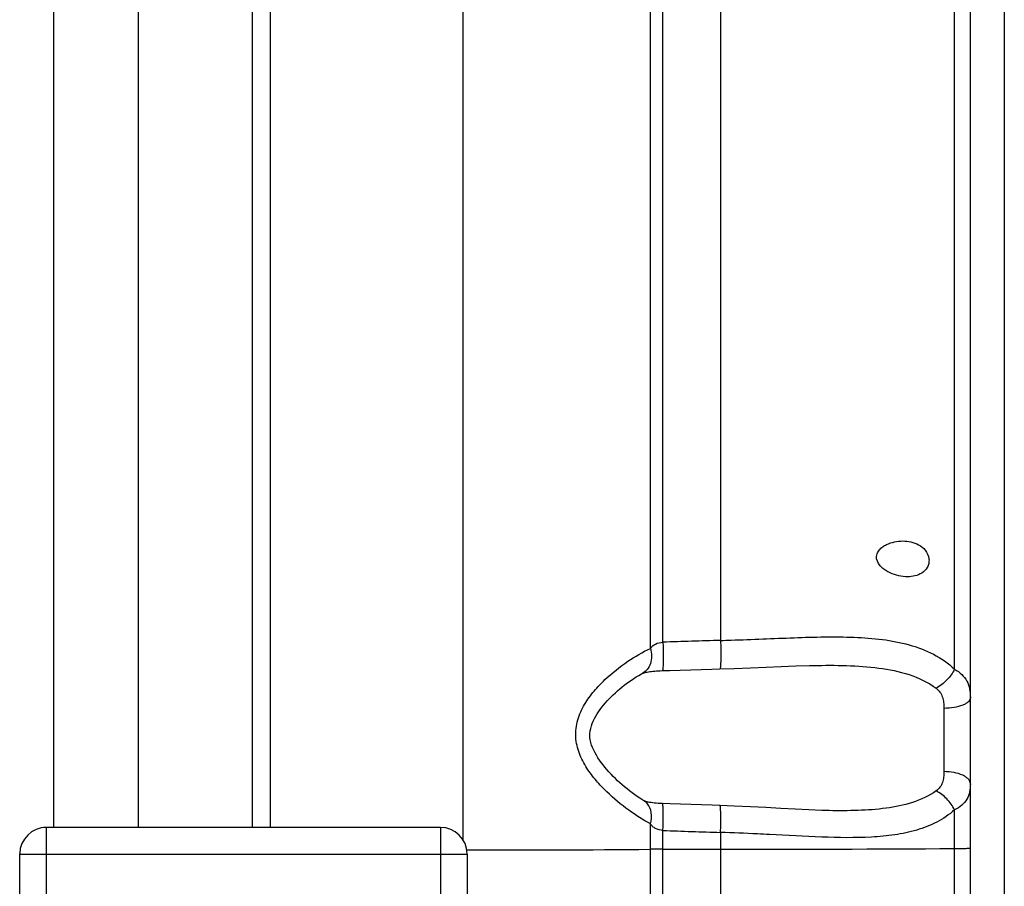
# Model space of a CAD drawing. Header units: millimetres. Extents: x 0 to 1189, y 0 to 841.
# Tile 24 of 34: x 661 to 716, y 447 to 495. Entities that reach past the tile are written whole.
import ezdxf

# ---------------------------------------------------------------- set-up
doc = ezdxf.new("R2010")
doc.units = ezdxf.units.MM
doc.header["$LTSCALE"] = 65.395
for name, color, linetype in [('BOTTOM_BODY-RH-SHAPE', 7, 'CONTINUOUS'), ('JACKET_BOTTOM-L-SHAPE', 7, 'CONTINUOUS'), ('JACKET_BOTTOM-R-SHAPE', 7, 'CONTINUOUS'), ('TOP_BODY-RH-A-SHAPE', 7, 'CONTINUOUS'), ('TOP_BODY-RH-SHAPE', 7, 'CONTINUOUS')]:
    doc.layers.add(name, color=color, linetype=linetype)

msp = doc.modelspace()

# ---------------------------------------------------------------- linework, layer by layer
at = {"layer": 'BOTTOM_BODY-RH-SHAPE', "color": 7, "linetype": 'Continuous'}
for p, q in [((675.493, 449.974), (675.493, 506.515)), ((686.249, 504.731), (686.249, 449.293)), ((696.723, 459.974), (696.723, 503.112)), ((697.421, 460.323), (697.421, 503.004)), ((700.64, 503.192), (700.64, 460.419)), ((713.711, 458.808), (713.711, 500.902)), ((714.593, 437.723), (714.593, 500.225)), ((716.488, 499.878), (716.488, 437.376)), ((705.604, 459.017), (705.825, 459.021)), ((696.286, 458.581), (696.285, 458.581)), ((713.119, 456.624), (713.119, 453.092)), ((696.357, 451.466), (696.29, 451.506)), ((706.708, 450.912), (706.707, 450.912)), ((713.711, 437.708), (713.711, 450.954)), ((696.723, 388.439), (696.723, 450.174)), ((697.421, 388.906), (697.421, 449.803)), ((700.64, 449.696), (700.64, 389.062)), ((697.421, 448.755), (700.64, 448.757))]:
    msp.add_line(p, q, dxfattribs=at)
for points in [[(696.286, 458.581), (696.289, 458.583), (696.304, 458.589), (696.331, 458.599), (696.371, 458.612), (696.42, 458.625), (696.479, 458.639), (696.545, 458.652), (696.617, 458.665), (696.695, 458.676), (696.778, 458.687), (696.866, 458.697), (696.96, 458.706), (697.059, 458.714), (697.164, 458.721), (697.275, 458.726), (697.389, 458.73)], [(697.389, 458.73), (697.807, 458.743), (698.39, 458.761), (698.976, 458.778), (699.564, 458.796), (700.156, 458.813), (700.604, 458.826)], [(700.604, 458.826), (701.394, 458.851), (702.307, 458.887), (703.186, 458.925), (704.029, 458.962), (704.835, 458.994), (705.604, 459.017)], [(693.344, 455.055), (693.342, 455.089), (693.344, 455.223), (693.358, 455.362), (693.385, 455.504), (693.423, 455.643), (693.472, 455.782), (693.53, 455.918), (693.595, 456.051), (693.667, 456.183), (693.746, 456.312), (693.829, 456.439), (693.918, 456.564), (694.011, 456.687), (694.109, 456.808), (694.21, 456.927), (694.314, 457.044), (694.422, 457.159), (694.533, 457.272), (694.646, 457.383), (694.763, 457.493), (694.882, 457.6), (695.005, 457.706), (695.13, 457.81), (695.258, 457.912), (695.388, 458.011), (695.521, 458.108), (695.657, 458.203), (695.795, 458.295), (695.935, 458.383), (696.076, 458.467), (696.219, 458.546), (696.285, 458.581)], [(696.29, 451.506), (696.139, 451.6), (695.989, 451.699), (695.843, 451.801), (695.699, 451.905), (695.557, 452.013), (695.419, 452.122), (695.283, 452.234), (695.15, 452.348), (695.019, 452.464), (694.891, 452.582), (694.765, 452.702), (694.643, 452.824), (694.523, 452.948), (694.406, 453.073), (694.293, 453.201), (694.184, 453.331), (694.078, 453.463), (693.977, 453.596), (693.881, 453.731), (693.791, 453.867), (693.706, 454.005), (693.628, 454.145), (693.556, 454.287), (693.493, 454.43), (693.44, 454.575), (693.397, 454.721), (693.366, 454.864), (693.347, 455.004), (693.344, 455.055)], [(696.378, 451.456), (696.366, 451.461), (696.357, 451.466)], [(696.535, 451.405), (696.475, 451.422), (696.426, 451.437), (696.389, 451.451), (696.378, 451.456)], [(697.394, 451.304), (697.273, 451.309), (697.157, 451.316), (697.049, 451.325), (696.947, 451.335), (696.851, 451.347), (696.762, 451.36), (696.68, 451.374), (696.604, 451.389), (696.535, 451.405)], [(700.609, 451.198), (700.175, 451.212), (699.583, 451.231), (698.994, 451.25), (698.408, 451.27), (697.826, 451.289), (697.394, 451.304)], [(706.707, 450.912), (706.302, 450.922), (705.576, 450.949), (704.812, 450.987), (704.012, 451.032), (703.176, 451.08), (702.305, 451.127), (701.401, 451.169), (700.609, 451.198)]]:
    msp.add_lwpolyline(points, dxfattribs=at)
for centre, radius, start, end in [((743.138, -1012.759), 1473.792, 91.652406, 91.777584), ((697.435, 581.271), 120.894, 271.51911, 271.8013), ((747.912, 1921.177), 1472.24, 268.03466, 268.159983), ((701.256, 2263.529), 1814.773, 269.98056, 270.393237), ((687.06, 1701.57), 1252.854, 269.973063, 270.441895)]:
    msp.add_arc(centre, radius, start, end, dxfattribs=at)
for points, knots in [([(709.358, 464.974), (709.343, 465.065), (709.359, 465.252), (709.5, 465.48), (709.69, 465.65), (709.969, 465.815), (710.348, 465.941), (710.662, 465.974), (710.817, 465.974)], [0, 0, 0, 0, 0.139431, 0.27223, 0.39945, 0.523232, 0.764108, 1, 1, 1, 1]), ([(710.817, 465.974), (710.968, 465.974), (711.273, 465.943), (711.715, 465.782), (712.108, 465.474), (712.258, 465.149), (712.278, 464.974)], [0, 0, 0, 0, 0.236112, 0.474901, 0.725765, 1, 1, 1, 1]), ([(711.085, 463.974), (710.92, 463.974), (710.583, 464.015), (710.178, 464.151), (709.867, 464.32), (709.571, 464.538), (709.389, 464.787), (709.358, 464.974)], [0, 0, 0, 0, 0.233235, 0.476035, 0.60192, 0.731361, 1, 1, 1, 1]), ([(712.278, 464.974), (712.287, 464.89), (712.28, 464.722), (712.17, 464.427), (711.9, 464.159), (711.501, 464.003), (711.223, 463.974), (711.085, 463.974)], [0, 0, 0, 0, 0.144634, 0.281419, 0.528764, 0.76379, 1, 1, 1, 1]), ([(696.723, 459.974), (696.759, 460.024), (696.844, 460.118), (697.071, 460.265), (697.28, 460.311), (697.421, 460.323)], [0, 0, 0, 0, 0.229157, 0.469539, 1, 1, 1, 1]), ([(697.421, 460.323), (697.425, 460.221), (697.431, 460.021), (697.436, 459.729), (697.437, 459.458), (697.435, 459.218), (697.429, 459.021), (697.421, 458.886), (697.413, 458.806), (697.406, 458.766), (697.4, 458.743), (697.393, 458.73), (697.389, 458.73)], [0, 0, 0, 0, 0.190823, 0.376159, 0.548259, 0.700091, 0.825382, 0.919038, 0.952797, 0.977434, 0.99288, 1, 1, 1, 1]), ([(700.64, 460.419), (700.643, 460.318), (700.648, 460.117), (700.653, 459.825), (700.654, 459.553), (700.651, 459.314), (700.645, 459.116), (700.636, 458.981), (700.628, 458.901), (700.621, 458.861), (700.615, 458.839), (700.608, 458.826), (700.604, 458.826)], [0, 0, 0, 0, 0.190787, 0.376102, 0.548208, 0.700052, 0.825362, 0.919034, 0.952804, 0.977441, 0.99289, 1, 1, 1, 1]), ([(701.235, 460.437), (702.407, 460.473), (704.145, 460.555), (706.433, 460.624), (708.079, 460.614), (709.661, 460.5), (711.161, 460.222), (712.554, 459.707), (713.362, 459.143), (713.711, 458.808)], [0, 0, 0, 0, 0.273023, 0.405245, 0.533288, 0.656344, 0.774086, 0.887444, 1, 1, 1, 1]), ([(692.555, 455.014), (692.536, 455.337), (692.617, 455.987), (693.017, 456.853), (693.558, 457.593), (694.348, 458.421), (695.388, 459.248), (696.283, 459.771), (696.723, 459.974)], [0, 0, 0, 0, 0.142952, 0.282179, 0.416407, 0.545431, 0.786243, 1, 1, 1, 1]), ([(696.723, 459.974), (696.759, 459.83), (696.798, 459.544), (696.743, 459.134), (696.574, 458.792), (696.387, 458.634), (696.286, 458.581)], [0, 0, 0, 0, 0.284578, 0.545837, 0.781563, 1, 1, 1, 1]), ([(705.825, 459.021), (706.444, 459.032), (707.663, 459.035), (709.459, 458.917), (711.173, 458.582), (712.229, 458.088), (712.678, 457.75)], [0, 0, 0, 0, 0.262204, 0.516617, 0.761762, 1, 1, 1, 1]), ([(713.711, 458.808), (713.6, 458.587), (713.296, 458.182), (712.898, 457.871), (712.678, 457.75)], [0, 0, 0, 0, 0.495799, 1, 1, 1, 1]), ([(713.711, 458.808), (713.858, 458.728), (714.125, 458.542), (714.418, 458.159), (714.571, 457.704), (714.593, 457.383), (714.593, 457.217)], [0, 0, 0, 0, 0.261731, 0.501038, 0.74046, 1, 1, 1, 1]), ([(712.678, 457.75), (712.76, 457.688), (712.907, 457.539), (713.045, 457.258), (713.11, 456.947), (713.119, 456.733), (713.119, 456.624)], [0, 0, 0, 0, 0.246554, 0.489499, 0.739356, 1, 1, 1, 1]), ([(714.593, 457.217), (714.593, 457.178), (714.57, 457.092), (714.478, 456.98), (714.339, 456.88), (714.076, 456.756), (713.663, 456.654), (713.309, 456.626), (713.119, 456.624)], [0, 0, 0, 0, 0.069639, 0.151325, 0.251533, 0.371784, 0.664293, 1, 1, 1, 1]), ([(696.723, 450.174), (696.303, 450.398), (695.45, 450.944), (694.451, 451.772), (693.683, 452.579), (693.147, 453.284), (692.717, 454.093), (692.574, 454.703), (692.555, 455.014)], [0, 0, 0, 0, 0.216106, 0.458044, 0.58706, 0.720783, 0.858821, 1, 1, 1, 1]), ([(713.119, 453.092), (713.119, 452.987), (713.11, 452.78), (713.045, 452.481), (712.906, 452.211), (712.76, 452.071), (712.678, 452.013)], [0, 0, 0, 0, 0.261056, 0.509928, 0.751971, 1, 1, 1, 1]), ([(714.593, 452.416), (714.593, 452.461), (714.571, 452.556), (714.48, 452.684), (714.341, 452.799), (714.079, 452.941), (713.665, 453.058), (713.309, 453.091), (713.119, 453.092)], [0, 0, 0, 0, 0.076694, 0.163349, 0.265886, 0.38612, 0.673341, 1, 1, 1, 1]), ([(714.593, 452.416), (714.593, 452.26), (714.571, 451.96), (714.417, 451.536), (714.121, 451.187), (713.856, 451.024), (713.711, 450.954)], [0, 0, 0, 0, 0.257462, 0.493547, 0.732478, 1, 1, 1, 1]), ([(712.678, 452.013), (711.875, 451.445), (710.341, 451.047), (708.312, 450.903), (707.247, 450.903), (706.708, 450.912)], [0, 0, 0, 0, 0.480953, 0.736412, 1, 1, 1, 1]), ([(713.711, 450.954), (713.601, 451.178), (713.301, 451.588), (712.899, 451.899), (712.678, 452.013)], [0, 0, 0, 0, 0.500525, 1, 1, 1, 1]), ([(696.723, 450.174), (696.775, 450.376), (696.814, 450.771), (696.671, 451.155), (696.558, 451.293)], [0, 0, 0, 0, 0.539927, 1, 1, 1, 1]), ([(697.421, 449.803), (697.425, 449.9), (697.43, 450.092), (697.435, 450.369), (697.437, 450.625), (697.435, 450.85), (697.43, 451.034), (697.423, 451.159), (697.416, 451.234), (697.409, 451.271), (697.404, 451.292), (697.397, 451.304), (697.394, 451.304)], [0, 0, 0, 0, 0.194159, 0.380921, 0.553013, 0.703947, 0.827941, 0.920328, 0.953563, 0.977806, 0.992997, 1, 1, 1, 1]), ([(700.64, 449.696), (700.643, 449.794), (700.648, 449.985), (700.653, 450.263), (700.654, 450.519), (700.651, 450.744), (700.646, 450.928), (700.639, 451.054), (700.631, 451.128), (700.625, 451.165), (700.62, 451.186), (700.613, 451.198), (700.609, 451.198)], [0, 0, 0, 0, 0.194122, 0.38086, 0.552954, 0.703898, 0.827906, 0.920308, 0.953553, 0.977802, 0.992994, 1, 1, 1, 1]), ([(713.711, 450.954), (713.413, 450.686), (712.739, 450.23), (711.591, 449.791), (710.354, 449.538), (708.581, 449.376), (706.243, 449.416), (704.349, 449.527), (703.376, 449.578)], [0, 0, 0, 0, 0.112491, 0.226014, 0.343631, 0.466319, 0.725901, 1, 1, 1, 1]), ([(697.421, 449.803), (697.279, 449.815), (697.069, 449.866), (696.843, 450.022), (696.759, 450.122), (696.723, 450.174)], [0, 0, 0, 0, 0.525304, 0.767035, 1, 1, 1, 1]), ([(703.376, 449.578), (703.149, 449.59), (702.238, 449.637), (701.326, 449.676), (700.64, 449.696)], [0, 0, 0, 0, 0.248286, 1, 1, 1, 1]), ([(713.711, 448.799), (713.777, 448.8), (713.902, 448.801), (714.077, 448.802), (714.229, 448.804), (714.355, 448.806), (714.454, 448.808), (714.52, 448.81), (714.558, 448.812), (714.577, 448.812), (714.586, 448.814), (714.593, 448.814), (714.593, 448.815)], [0, 0, 0, 0, 0.22483, 0.424401, 0.596588, 0.7398, 0.85268, 0.934106, 0.962777, 0.983318, 0.995705, 1, 1, 1, 1]), ([(697.421, 448.755), (697.356, 448.755), (697.123, 448.755), (696.89, 448.754), (696.723, 448.753)], [0, 0, 0, 0, 0.28146, 1, 1, 1, 1])]:
    msp.add_open_spline(points, degree=3, knots=knots, dxfattribs=at)
msp.add_open_spline([(696.558, 451.293), (696.502, 451.361), (696.433, 451.421), (696.357, 451.466)], degree=3, dxfattribs=at)
at = {"layer": 'JACKET_BOTTOM-L-SHAPE', "color": 7, "linetype": 'Continuous'}
for start, end in [(90, 96.4347), (173.6113, 179.1585)]:
    msp.add_arc((662.993, 448.474), 1.5, start, end, dxfattribs=at)
at = {"layer": 'JACKET_BOTTOM-R-SHAPE', "color": 7, "linetype": 'Continuous'}
for p, q in [((662.993, 339.538), (662.993, 449.974)), ((684.993, 449.974), (662.993, 449.974)), ((684.993, 449.974), (684.993, 339.538)), ((661.493, 448.474), (661.493, 448.496)), ((661.493, 341.035), (661.493, 448.474)), ((684.993, 448.463), (662.993, 448.463)), ((686.493, 448.474), (686.493, 448.496)), ((686.493, 448.474), (686.493, 341.035))]:
    msp.add_line(p, q, dxfattribs=at)
for centre, start, end in [((662.993, 448.474), 90, 179.1585), ((684.993, 448.474), 0.8415, 90)]:
    msp.add_arc(centre, 1.5, start, end, dxfattribs=at)
for points, knots in [([(661.642, 448.47), (661.62, 448.47), (661.583, 448.471), (661.54, 448.471), (661.516, 448.473), (661.503, 448.473), (661.498, 448.474), (661.493, 448.473), (661.493, 448.474)], [0, 0, 0, 0, 0.432887, 0.746201, 0.856622, 0.935796, 0.983562, 1, 1, 1, 1]), ([(662.993, 448.463), (662.855, 448.463), (662.404, 448.464), (661.954, 448.465), (661.642, 448.47)], [0, 0, 0, 0, 0.30728, 1, 1, 1, 1]), ([(686.345, 448.47), (686.267, 448.468), (685.816, 448.464), (685.366, 448.463), (684.993, 448.463)], [0, 0, 0, 0, 0.172409, 1, 1, 1, 1]), ([(686.493, 448.474), (686.493, 448.473), (686.488, 448.474), (686.483, 448.473), (686.47, 448.473), (686.446, 448.471), (686.403, 448.471), (686.366, 448.47), (686.345, 448.47)], [0, 0, 0, 0, 0.016438, 0.064204, 0.143378, 0.253799, 0.567113, 1, 1, 1, 1])]:
    msp.add_open_spline(points, degree=3, knots=knots, dxfattribs=at)
at = {"layer": 'TOP_BODY-RH-A-SHAPE', "color": 7, "linetype": 'Continuous'}
for p, q in [((674.493, 449.974), (674.493, 506.539)), ((668.131, 449.974), (668.131, 504.992)), ((663.393, 449.974), (663.393, 504.839))]:
    msp.add_line(p, q, dxfattribs=at)
at = {"layer": 'TOP_BODY-RH-SHAPE', "color": 7, "linetype": 'Continuous'}
for p, q in [((674.493, 449.974), (674.493, 506.539)), ((668.131, 449.974), (668.131, 504.992)), ((663.393, 449.974), (663.393, 504.839))]:
    msp.add_line(p, q, dxfattribs=at)

doc.saveas('drawing.dxf')
